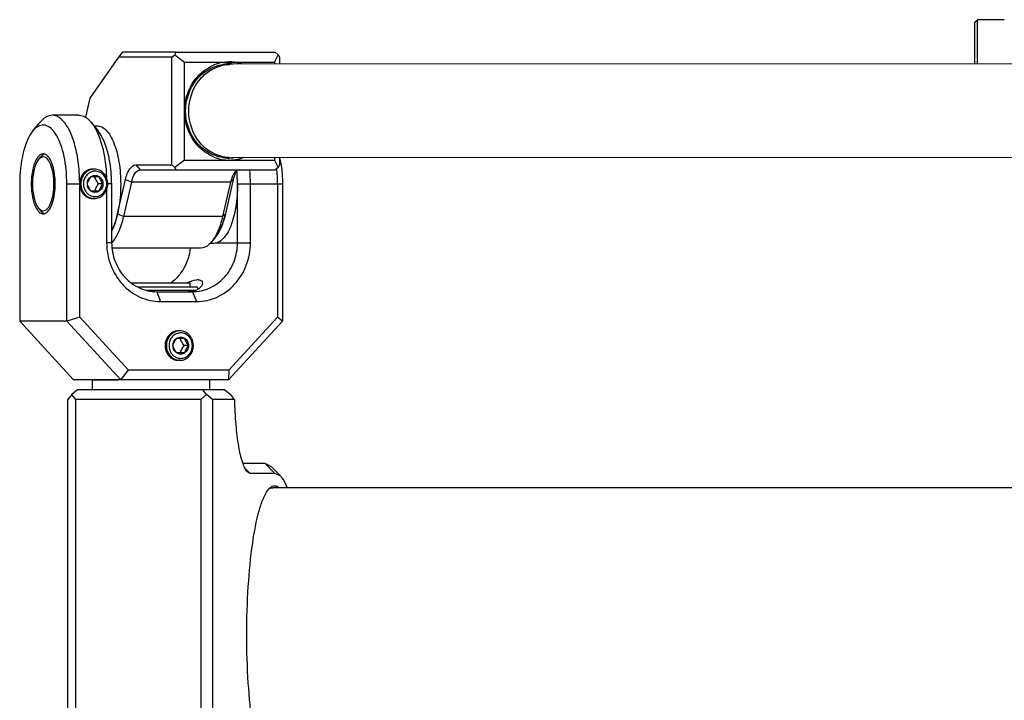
# Model space of a CAD drawing. Header units: millimetres. Extents: x 0 to 2550, y 0 to 1188.
# Tile 52 of 221: x 295.14 to 305.18, y 139.43 to 146.37. Entities that reach past the tile are written whole.
import ezdxf

# ---------------------------------------------------------------- set-up
doc = ezdxf.new("R2010")
doc.units = ezdxf.units.MM
doc.header["$LTSCALE"] = 46.255
for name, color, linetype in [('2ND_ARM_V2_PITCH_ABL603', 7, 'CONTINUOUS'), ('A2200203_ABL614', 7, 'CONTINUOUS'), ('A2300202#AF3_ABL606', 7, 'CONTINUOUS'), ('CSHCS-BR-M4-12_203_PBL619', 7, 'CONTINUOUS'), ('FWSRM-D10-V4-E2-T2_5_PBL663', 7, 'CONTINUOUS'), ('M2200202_PBL615', 7, 'CONTINUOUS'), ('M2200301_PBL755', 7, 'CONTINUOUS'), ('M2300101_PBL604', 7, 'CONTINUOUS'), ('M2300202_PBL607', 7, 'CONTINUOUS'), ('M2300301_PBL796', 7, 'CONTINUOUS'), ('M2300602_PBL628', 7, 'CONTINUOUS'), ('P9140503_BOLT_PBL657', 7, 'CONTINUOUS'), ('SSHH-ST-M3-5_203_PBL622', 7, 'CONTINUOUS'), ('SSHH-ST-M3-5_203_PBL623', 7, 'CONTINUOUS'), ('WFM_0608_06_2_PBL616', 7, 'CONTINUOUS'), ('WFM_0608_06_2_PBL779', 7, 'CONTINUOUS'), ('WFM_0608_06_2_PBL797', 7, 'CONTINUOUS'), ('아래쪽_16_VBL600', 7, 'CONTINUOUS')]:
    doc.layers.add(name, color=color, linetype=linetype)

# ---------------------------------------------------------------- blocks, each defined once
blk = doc.blocks.new('M2300101_PBL604', base_point=(296.483, 144.048))
at = {"layer": 'M2300101_PBL604', "color": 7}
for p, q in [((295.75, 145.398), (295.475, 145.398)), ((295.278, 145.238), (295.353, 145.328)), ((295.946, 145.238), (295.872, 145.328)), ((295.143, 144.698), (295.143, 143.298)), ((295.623, 143.298), (295.623, 144.698)), ((295.755, 143.339), (295.755, 144.698)), ((296.081, 144.698), (296.081, 144.098)), ((297.364, 144.098), (297.364, 144.691)), ((297.496, 144.098), (297.496, 144.698)), ((297.771, 144.698), (297.771, 143.339)), ((297.823, 144.698), (297.823, 143.298)), ((296.03, 144.638), (296.03, 144.098)), ((296.54, 143.598), (296.906, 143.598)), ((296.58, 143.498), (296.946, 143.498)), ((295.693, 142.698), (295.143, 143.298)), ((295.623, 143.298), (295.143, 143.298)), ((295.755, 143.339), (295.623, 143.298)), ((295.623, 143.298), (296.173, 142.698)), ((295.755, 143.339), (296.251, 142.798)), ((297.273, 142.698), (297.823, 143.298)), ((297.275, 142.798), (297.771, 143.339)), ((297.823, 143.298), (297.771, 143.339)), ((296.173, 142.698), (296.251, 142.798)), ((297.275, 142.798), (296.251, 142.798)), ((297.275, 142.798), (297.273, 142.698)), ((297.273, 142.698), (295.693, 142.698))]:
    blk.add_line(p, q, dxfattribs=at)
at = {"layer": 'M2300101_PBL604', "color": 2}
for p, q in [((295.623, 144.698), (295.755, 144.698)), ((296.081, 144.698), (296.041, 144.698)), ((297.364, 144.698), (297.823, 144.698)), ((296.081, 144.098), (296.03, 144.098)), ((297.158, 144.098), (297.496, 144.098)), ((296.54, 143.598), (296.58, 143.498)), ((296.906, 143.598), (296.946, 143.498))]:
    blk.add_line(p, q, dxfattribs=at)
at = {"layer": 'M2300101_PBL604', "color": 7}
for centre, radius, start, end in [((294.192, 144.713), 1.562, 4.9987, 8.7594), ((296.599, 144.728), 1.222, 7.8814, 11.2822), ((294.135, 144.698), 1.488, 359.9982, 3.2557), ((294.036, 144.699), 1.719, 359.9814, 5.0118), ((295.957, 144.704), 1.408, 5.0775, 5.3188), ((295.892, 144.699), 1.472, 0.2786, 5.0561), ((295.774, 144.698), 1.722, 359.9847, 4.7817), ((296.12, 144.704), 1.651, 4.8285, 5.2143), ((296.05, 144.699), 1.722, 359.9843, 4.8111), ((296.867, 143.809), 0.211, 280.6818, 282.8933)]:
    blk.add_arc(centre, radius, start, end, dxfattribs=at)
at = {"layer": 'M2300101_PBL604', "color": 134}
blk.add_arc((295.886, 144.725), 0.123, 89.2705, 90.314, dxfattribs=at)
at = {"layer": 'M2300101_PBL604', "color": 7}
for points, knots in [([(295.475, 145.398), (295.464, 145.398), (295.416, 145.391), (295.376, 145.357), (295.353, 145.328)], [0, 0, 0, 0, 0.221512, 1, 1, 1, 1]), ([(295.736, 144.951), (295.726, 145.012), (295.701, 145.125), (295.639, 145.288), (295.541, 145.398), (295.475, 145.398)], [0, 0, 0, 0, 0.343987, 0.63081, 1, 1, 1, 1]), ([(295.75, 145.398), (295.76, 145.398), (295.809, 145.391), (295.848, 145.357), (295.872, 145.328)], [0, 0, 0, 0, 0.221512, 1, 1, 1, 1]), ([(295.621, 144.783), (295.616, 144.87), (295.599, 144.995), (295.547, 145.143), (295.496, 145.24), (295.413, 145.311), (295.325, 145.287), (295.293, 145.256), (295.278, 145.238)], [0, 0, 0, 0, 0.363382, 0.517236, 0.645054, 0.823116, 0.902796, 1, 1, 1, 1]), ([(295.872, 145.328), (295.877, 145.321), (295.9, 145.292), (295.918, 145.259), (295.93, 145.233)], [0, 0, 0, 0, 0.228344, 1, 1, 1, 1]), ([(295.278, 145.238), (295.255, 145.21), (295.215, 145.138), (295.158, 144.958), (295.143, 144.805), (295.143, 144.698)], [0, 0, 0, 0, 0.192445, 0.431857, 1, 1, 1, 1]), ([(295.93, 145.233), (295.934, 145.226), (295.947, 145.197), (295.958, 145.167), (295.965, 145.144)], [0, 0, 0, 0, 0.237859, 1, 1, 1, 1]), ([(295.965, 145.144), (295.975, 145.116), (296.009, 144.993), (296.024, 144.866), (296.028, 144.767)], [0, 0, 0, 0, 0.229162, 1, 1, 1, 1]), ([(295.505, 144.698), (295.505, 144.763), (295.495, 144.855), (295.453, 144.955), (295.423, 144.989), (295.407, 144.997)], [0, 0, 0, 0, 0.601846, 0.833243, 1, 1, 1, 1]), ([(295.32, 144.959), (295.298, 144.926), (295.27, 144.838), (295.261, 144.748), (295.261, 144.698)], [0, 0, 0, 0, 0.441622, 1, 1, 1, 1]), ([(297.809, 144.895), (297.812, 144.879), (297.819, 144.814), (297.823, 144.748), (297.823, 144.698)], [0, 0, 0, 0, 0.245005, 1, 1, 1, 1]), ([(295.261, 144.698), (295.261, 144.648), (295.27, 144.558), (295.298, 144.47), (295.32, 144.437)], [0, 0, 0, 0, 0.55835, 1, 1, 1, 1]), ([(295.407, 144.399), (295.423, 144.407), (295.453, 144.441), (295.495, 144.541), (295.505, 144.633), (295.505, 144.698)], [0, 0, 0, 0, 0.166757, 0.398154, 1, 1, 1, 1]), ([(296.03, 144.098), (296.03, 144.02), (296.058, 143.865), (296.178, 143.666), (296.361, 143.53), (296.508, 143.498), (296.58, 143.498)], [0, 0, 0, 0, 0.25999, 0.514217, 0.760121, 1, 1, 1, 1]), ([(296.081, 144.098), (296.081, 144.033), (296.105, 143.904), (296.205, 143.738), (296.357, 143.625), (296.48, 143.598), (296.54, 143.598)], [0, 0, 0, 0, 0.25999, 0.514217, 0.760121, 1, 1, 1, 1]), ([(296.906, 143.598), (296.966, 143.598), (297.089, 143.625), (297.241, 143.738), (297.341, 143.904), (297.364, 144.033), (297.364, 144.098)], [0, 0, 0, 0, 0.239879, 0.485783, 0.74001, 1, 1, 1, 1]), ([(296.946, 143.498), (297.018, 143.498), (297.165, 143.53), (297.348, 143.666), (297.468, 143.865), (297.496, 144.02), (297.496, 144.098)], [0, 0, 0, 0, 0.239879, 0.485783, 0.74001, 1, 1, 1, 1]), ([(296.881, 144.04), (296.874, 143.971), (296.832, 143.834), (296.739, 143.726), (296.685, 143.685)], [0, 0, 0, 0, 0.507768, 1, 1, 1, 1]), ([(296.964, 143.718), (296.956, 143.718), (296.917, 143.713), (296.88, 143.699), (296.85, 143.688)], [0, 0, 0, 0, 0.192949, 1, 1, 1, 1]), ([(296.964, 143.718), (296.976, 143.718), (296.998, 143.715), (297.008, 143.693), (297.008, 143.685)], [0, 0, 0, 0, 0.564831, 1, 1, 1, 1]), ([(297.008, 143.685), (297.008, 143.68), (297.003, 143.656), (296.985, 143.638), (296.97, 143.627)], [0, 0, 0, 0, 0.205773, 1, 1, 1, 1]), ([(296.97, 143.627), (296.966, 143.624), (296.949, 143.614), (296.93, 143.607), (296.914, 143.604)], [0, 0, 0, 0, 0.224673, 1, 1, 1, 1])]:
    blk.add_open_spline(points, degree=3, knots=knots, dxfattribs=at)
for points in [[(295.342, 144.985), (295.334, 144.978), (295.326, 144.969), (295.32, 144.959)], [(295.35, 144.992), (295.347, 144.99), (295.345, 144.988), (295.342, 144.985)], [(295.383, 145.003), (295.371, 145.003), (295.36, 144.998), (295.35, 144.992)], [(295.398, 145.001), (295.393, 145.002), (295.388, 145.003), (295.383, 145.003)], [(295.407, 144.997), (295.404, 144.999), (295.401, 145), (295.398, 145.001)], [(295.32, 144.437), (295.326, 144.427), (295.334, 144.418), (295.342, 144.411)], [(295.342, 144.411), (295.345, 144.408), (295.347, 144.406), (295.35, 144.404)], [(295.35, 144.404), (295.36, 144.398), (295.371, 144.393), (295.383, 144.393)], [(295.383, 144.393), (295.388, 144.393), (295.393, 144.394), (295.398, 144.395)], [(295.398, 144.395), (295.401, 144.396), (295.404, 144.398), (295.407, 144.399)], [(296.907, 143.602), (296.891, 143.599), (296.876, 143.598), (296.86, 143.598)]]:
    blk.add_open_spline(points, degree=3, dxfattribs=at)
at = {"layer": 'M2300101_PBL604', "color": 134}
for points, knots in [([(295.885, 144.848), (295.88, 144.848), (295.864, 144.847), (295.837, 144.84), (295.809, 144.823), (295.786, 144.799), (295.768, 144.769), (295.757, 144.733), (295.755, 144.71), (295.755, 144.698)], [0, 0, 0, 0, 0.070873, 0.225727, 0.380582, 0.535436, 0.690291, 0.845145, 1, 1, 1, 1]), ([(295.755, 144.698), (295.755, 144.696), (295.755, 144.691), (295.756, 144.685), (295.756, 144.68), (295.757, 144.676), (295.757, 144.673), (295.757, 144.671), (295.757, 144.67), (295.757, 144.669), (295.758, 144.668), (295.758, 144.667), (295.759, 144.665), (295.76, 144.661), (295.761, 144.655), (295.763, 144.649), (295.764, 144.645), (295.765, 144.643), (295.765, 144.642), (295.765, 144.641), (295.766, 144.64), (295.766, 144.639), (295.767, 144.637), (295.769, 144.633), (295.771, 144.628), (295.774, 144.623), (295.776, 144.619), (295.777, 144.617), (295.777, 144.616), (295.778, 144.615), (295.778, 144.614), (295.779, 144.613), (295.78, 144.612), (295.783, 144.608), (295.786, 144.603), (295.79, 144.599), (295.792, 144.595), (295.794, 144.594), (295.794, 144.593), (295.795, 144.592), (295.796, 144.591), (295.797, 144.591), (295.798, 144.589), (295.801, 144.587), (295.805, 144.583), (295.81, 144.579), (295.813, 144.576), (295.814, 144.575), (295.815, 144.574), (295.816, 144.573), (295.816, 144.573), (295.817, 144.572), (295.819, 144.571), (295.823, 144.569), (295.828, 144.566), (295.832, 144.564), (295.836, 144.562), (295.838, 144.561), (295.839, 144.56), (295.839, 144.56), (295.84, 144.559), (295.841, 144.559), (295.843, 144.558), (295.847, 144.557), (295.852, 144.555), (295.858, 144.553), (295.861, 144.552), (295.863, 144.552), (295.864, 144.551), (295.865, 144.551), (295.866, 144.551), (295.867, 144.551), (295.869, 144.551), (295.872, 144.55), (295.875, 144.55), (295.88, 144.549), (295.885, 144.549), (295.89, 144.548), (295.892, 144.548)], [0, 0, 0, 0, 0.03125, 0.0625, 0.078125, 0.09375, 0.109375, 0.117188, 0.121094, 0.125, 0.128906, 0.132812, 0.140625, 0.15625, 0.1875, 0.21875, 0.234375, 0.242188, 0.246094, 0.25, 0.253906, 0.257812, 0.265625, 0.28125, 0.3125, 0.34375, 0.359375, 0.367188, 0.371094, 0.375, 0.378906, 0.382812, 0.390625, 0.40625, 0.4375, 0.46875, 0.484375, 0.492188, 0.496094, 0.5, 0.503906, 0.507812, 0.515625, 0.53125, 0.5625, 0.59375, 0.609375, 0.617188, 0.621094, 0.625, 0.628906, 0.632812, 0.640625, 0.65625, 0.6875, 0.71875, 0.734375, 0.742188, 0.746094, 0.75, 0.753906, 0.757812, 0.765625, 0.78125, 0.8125, 0.84375, 0.859375, 0.867188, 0.871094, 0.875, 0.878906, 0.882812, 0.890625, 0.90625, 0.921875, 0.9375, 0.96875, 1, 1, 1, 1]), ([(296.763, 143.198), (296.761, 143.198), (296.756, 143.197), (296.751, 143.197), (296.746, 143.196), (296.743, 143.196), (296.74, 143.196), (296.738, 143.195), (296.737, 143.195), (296.736, 143.195), (296.735, 143.195), (296.734, 143.195), (296.732, 143.194), (296.729, 143.193), (296.723, 143.191), (296.718, 143.189), (296.714, 143.188), (296.712, 143.187), (296.711, 143.187), (296.711, 143.187), (296.71, 143.186), (296.709, 143.186), (296.707, 143.185), (296.704, 143.183), (296.699, 143.18), (296.694, 143.177), (296.69, 143.175), (296.689, 143.174), (296.688, 143.173), (296.687, 143.173), (296.686, 143.172), (296.685, 143.172), (296.684, 143.17), (296.681, 143.167), (296.676, 143.164), (296.672, 143.16), (296.669, 143.157), (296.667, 143.155), (296.666, 143.155), (296.666, 143.154), (296.665, 143.153), (296.664, 143.152), (296.663, 143.151), (296.661, 143.148), (296.657, 143.143), (296.654, 143.138), (296.651, 143.135), (296.65, 143.133), (296.649, 143.132), (296.649, 143.132), (296.648, 143.131), (296.648, 143.13), (296.647, 143.128), (296.645, 143.124), (296.642, 143.119), (296.64, 143.113), (296.638, 143.109), (296.637, 143.108), (296.636, 143.106), (296.636, 143.106), (296.636, 143.105), (296.635, 143.104), (296.635, 143.102), (296.634, 143.098), (296.632, 143.092), (296.63, 143.086), (296.629, 143.082), (296.629, 143.08), (296.628, 143.079), (296.628, 143.078), (296.628, 143.077), (296.628, 143.076), (296.628, 143.073), (296.627, 143.07), (296.627, 143.067), (296.627, 143.062), (296.626, 143.055), (296.626, 143.051), (296.625, 143.048)], [0, 0, 0, 0, 0.03125, 0.0625, 0.078125, 0.09375, 0.109375, 0.117188, 0.121094, 0.125, 0.128906, 0.132812, 0.140625, 0.15625, 0.1875, 0.21875, 0.234375, 0.242188, 0.246094, 0.25, 0.253906, 0.257812, 0.265625, 0.28125, 0.3125, 0.34375, 0.359375, 0.367188, 0.371094, 0.375, 0.378906, 0.382812, 0.390625, 0.40625, 0.4375, 0.46875, 0.484375, 0.492188, 0.496094, 0.5, 0.503906, 0.507812, 0.515625, 0.53125, 0.5625, 0.59375, 0.609375, 0.617188, 0.621094, 0.625, 0.628906, 0.632812, 0.640625, 0.65625, 0.6875, 0.71875, 0.734375, 0.742188, 0.746094, 0.75, 0.753906, 0.757812, 0.765625, 0.78125, 0.8125, 0.84375, 0.859375, 0.867188, 0.871094, 0.875, 0.878906, 0.882812, 0.890625, 0.90625, 0.921875, 0.9375, 0.96875, 1, 1, 1, 1]), ([(296.625, 143.048), (296.626, 143.046), (296.626, 143.041), (296.627, 143.035), (296.627, 143.03), (296.627, 143.026), (296.628, 143.023), (296.628, 143.021), (296.628, 143.02), (296.628, 143.019), (296.628, 143.018), (296.629, 143.017), (296.629, 143.015), (296.63, 143.011), (296.632, 143.005), (296.634, 142.999), (296.635, 142.995), (296.635, 142.993), (296.636, 142.992), (296.636, 142.991), (296.636, 142.99), (296.637, 142.989), (296.638, 142.987), (296.639, 142.983), (296.642, 142.978), (296.645, 142.973), (296.647, 142.969), (296.647, 142.967), (296.648, 142.966), (296.648, 142.965), (296.649, 142.964), (296.65, 142.963), (296.651, 142.962), (296.653, 142.958), (296.657, 142.953), (296.661, 142.949), (296.663, 142.945), (296.664, 142.944), (296.665, 142.943), (296.666, 142.942), (296.666, 142.941), (296.667, 142.941), (296.669, 142.939), (296.672, 142.937), (296.676, 142.933), (296.68, 142.929), (296.683, 142.926), (296.685, 142.925), (296.686, 142.924), (296.686, 142.923), (296.687, 142.923), (296.688, 142.922), (296.69, 142.921), (296.693, 142.919), (296.698, 142.916), (296.703, 142.914), (296.707, 142.912), (296.708, 142.911), (296.709, 142.91), (296.71, 142.91), (296.711, 142.909), (296.712, 142.909), (296.714, 142.908), (296.718, 142.907), (296.723, 142.905), (296.728, 142.903), (296.732, 142.902), (296.734, 142.902), (296.735, 142.901), (296.736, 142.901), (296.737, 142.901), (296.738, 142.901), (296.74, 142.901), (296.743, 142.9), (296.746, 142.9), (296.75, 142.899), (296.756, 142.899), (296.761, 142.898), (296.763, 142.898)], [0, 0, 0, 0, 0.03125, 0.0625, 0.078125, 0.09375, 0.109375, 0.117188, 0.121094, 0.125, 0.128906, 0.132812, 0.140625, 0.15625, 0.1875, 0.21875, 0.234375, 0.242188, 0.246094, 0.25, 0.253906, 0.257812, 0.265625, 0.28125, 0.3125, 0.34375, 0.359375, 0.367188, 0.371094, 0.375, 0.378906, 0.382812, 0.390625, 0.40625, 0.4375, 0.46875, 0.484375, 0.492188, 0.496094, 0.5, 0.503906, 0.507812, 0.515625, 0.53125, 0.5625, 0.59375, 0.609375, 0.617188, 0.621094, 0.625, 0.628906, 0.632812, 0.640625, 0.65625, 0.6875, 0.71875, 0.734375, 0.742188, 0.746094, 0.75, 0.753906, 0.757812, 0.765625, 0.78125, 0.8125, 0.84375, 0.859375, 0.867188, 0.871094, 0.875, 0.878906, 0.882812, 0.890625, 0.90625, 0.921875, 0.9375, 0.96875, 1, 1, 1, 1])]:
    blk.add_open_spline(points, degree=3, knots=knots, dxfattribs=at)
blk = doc.blocks.new('CSHCS-BR-M4-12_203_PBL619', base_point=(296.583, 143.668))
at = {"layer": 'CSHCS-BR-M4-12_203_PBL619', "color": 7}
for p in [(296.283, 143.688), (296.883, 143.648)]:
    blk.add_line(p, (296.883, 143.688), dxfattribs=at)
blk = doc.blocks.new('SSHH-ST-M3-5_203_PBL622', base_point=(295.904, 144.698))
at = {"layer": 'SSHH-ST-M3-5_203_PBL622', "color": 7}
for p, q in [((295.904, 144.848), (295.886, 144.848)), ((295.873, 144.773), (295.952, 144.773)), ((295.907, 144.773), (295.907, 144.773)), ((295.907, 144.773), (295.907, 144.773)), ((295.992, 144.698), (295.946, 144.698)), ((295.952, 144.623), (295.873, 144.623)), ((295.907, 144.623), (295.907, 144.623)), ((295.907, 144.623), (295.907, 144.623)), ((295.904, 144.548), (295.892, 144.548))]:
    blk.add_line(p, q, dxfattribs=at)
for centre, radius, start, end in [((295.913, 144.717), 0.111, 103.2025, 108.9745), ((295.912, 144.718), 0.11, 99.7855, 103.197), ((295.912, 144.718), 0.11, 90.0159, 99.7809), ((295.89, 144.698), 0.142, 359.9534, 0.1279), ((295.913, 144.68), 0.112, 245.0543, 258.9971), ((295.912, 144.678), 0.11, 259.0649, 260.1535), ((295.912, 144.678), 0.11, 260.1557, 269.9838)]:
    blk.add_arc(centre, radius, start, end, dxfattribs=at)
for points, knots in [([(295.904, 144.848), (295.886, 144.848), (295.849, 144.84), (295.804, 144.806), (295.774, 144.756), (295.763, 144.698), (295.774, 144.64), (295.804, 144.59), (295.849, 144.556), (295.886, 144.548), (295.904, 144.548)], [0, 0, 0, 0, 0.11993, 0.242891, 0.370014, 0.5, 0.629986, 0.757109, 0.88007, 1, 1, 1, 1]), ([(295.876, 144.822), (295.865, 144.818), (295.843, 144.806), (295.807, 144.769), (295.786, 144.705), (295.801, 144.639), (295.833, 144.598), (295.854, 144.584), (295.866, 144.578)], [0, 0, 0, 0, 0.120888, 0.244861, 0.498447, 0.75318, 0.878199, 1, 1, 1, 1]), ([(295.873, 144.773), (295.878, 144.777), (295.891, 144.783), (295.905, 144.785), (295.912, 144.785)], [0, 0, 0, 0, 0.503034, 1, 1, 1, 1]), ([(295.904, 144.548), (295.922, 144.548), (295.959, 144.556), (296.005, 144.59), (296.035, 144.64), (296.045, 144.698), (296.035, 144.756), (296.005, 144.806), (295.959, 144.84), (295.922, 144.848), (295.904, 144.848)], [0, 0, 0, 0, 0.11993, 0.242891, 0.370014, 0.5, 0.629986, 0.757109, 0.88007, 1, 1, 1, 1]), ([(296.031, 144.698), (296.031, 144.715), (296.025, 144.749), (295.999, 144.792), (295.96, 144.821), (295.928, 144.828), (295.912, 144.828)], [0, 0, 0, 0, 0.259971, 0.514204, 0.760124, 1, 1, 1, 1]), ([(295.912, 144.785), (295.919, 144.785), (295.933, 144.783), (295.946, 144.777), (295.952, 144.773)], [0, 0, 0, 0, 0.496966, 1, 1, 1, 1]), ([(295.833, 144.698), (295.837, 144.711), (295.847, 144.738), (295.864, 144.761), (295.873, 144.773)], [0, 0, 0, 0, 0.474642, 1, 1, 1, 1]), ([(295.833, 144.698), (295.833, 144.713), (295.84, 144.743), (295.86, 144.765), (295.873, 144.773)], [0, 0, 0, 0, 0.509075, 1, 1, 1, 1]), ([(295.873, 144.623), (295.864, 144.635), (295.847, 144.659), (295.837, 144.685), (295.833, 144.698)], [0, 0, 0, 0, 0.52532, 1, 1, 1, 1]), ([(295.873, 144.623), (295.86, 144.631), (295.84, 144.653), (295.833, 144.683), (295.833, 144.698)], [0, 0, 0, 0, 0.490925, 1, 1, 1, 1]), ([(295.946, 144.698), (295.938, 144.71), (295.923, 144.734), (295.912, 144.76), (295.907, 144.773)], [0, 0, 0, 0, 0.514578, 1, 1, 1, 1]), ([(295.907, 144.623), (295.912, 144.636), (295.923, 144.662), (295.938, 144.686), (295.946, 144.698)], [0, 0, 0, 0, 0.485424, 1, 1, 1, 1]), ([(295.912, 144.568), (295.928, 144.568), (295.96, 144.575), (295.999, 144.604), (296.025, 144.647), (296.031, 144.681), (296.031, 144.698)], [0, 0, 0, 0, 0.239864, 0.485786, 0.740029, 1, 1, 1, 1]), ([(295.952, 144.773), (295.964, 144.765), (295.985, 144.743), (295.992, 144.713), (295.992, 144.698)], [0, 0, 0, 0, 0.490925, 1, 1, 1, 1]), ([(295.952, 144.773), (295.956, 144.76), (295.966, 144.734), (295.983, 144.71), (295.992, 144.698)], [0, 0, 0, 0, 0.474642, 1, 1, 1, 1]), ([(295.992, 144.698), (295.983, 144.686), (295.966, 144.663), (295.956, 144.636), (295.952, 144.623)], [0, 0, 0, 0, 0.52532, 1, 1, 1, 1]), ([(295.992, 144.698), (295.992, 144.683), (295.985, 144.653), (295.964, 144.631), (295.952, 144.623)], [0, 0, 0, 0, 0.509075, 1, 1, 1, 1]), ([(295.912, 144.611), (295.905, 144.611), (295.891, 144.613), (295.878, 144.619), (295.873, 144.623)], [0, 0, 0, 0, 0.496966, 1, 1, 1, 1]), ([(295.952, 144.623), (295.946, 144.619), (295.933, 144.613), (295.919, 144.611), (295.912, 144.611)], [0, 0, 0, 0, 0.503034, 1, 1, 1, 1])]:
    blk.add_open_spline(points, degree=3, knots=knots, dxfattribs=at)
blk = doc.blocks.new('SSHH-ST-M3-5_203_PBL623', base_point=(296.777, 143.048))
at = {"layer": 'SSHH-ST-M3-5_203_PBL623', "color": 7}
for p, q in [((296.777, 143.198), (296.763, 143.198)), ((296.745, 143.123), (296.825, 143.123)), ((296.779, 143.123), (296.779, 143.123)), ((296.779, 143.123), (296.779, 143.123)), ((296.825, 142.973), (296.745, 142.973)), ((296.779, 142.973), (296.779, 142.973)), ((296.779, 142.973), (296.779, 142.973)), ((296.864, 143.048), (296.819, 143.048)), ((296.777, 142.898), (296.763, 142.898))]:
    blk.add_line(p, q, dxfattribs=at)
for centre, radius, start, end in [((296.786, 143.066), 0.112, 101.984, 113.9201), ((296.785, 143.068), 0.11, 99.7839, 101.9384), ((296.785, 143.068), 0.11, 90.0159, 99.7809), ((296.762, 143.048), 0.142, 359.8972, 0.1279), ((296.786, 143.03), 0.112, 246.074, 258.0142), ((296.785, 143.028), 0.11, 258.0598, 260.1528), ((296.785, 143.028), 0.11, 260.1557, 269.9838)]:
    blk.add_arc(centre, radius, start, end, dxfattribs=at)
for points, knots in [([(296.777, 143.198), (296.759, 143.198), (296.731, 143.192), (296.7, 143.173), (296.672, 143.148), (296.646, 143.106), (296.639, 143.067), (296.639, 143.048)], [0, 0, 0, 0, 0.239558, 0.361995, 0.486432, 0.740357, 1, 1, 1, 1]), ([(296.74, 143.168), (296.729, 143.164), (296.708, 143.15), (296.676, 143.112), (296.659, 143.048), (296.676, 142.984), (296.708, 142.946), (296.729, 142.932), (296.74, 142.928)], [0, 0, 0, 0, 0.121414, 0.245939, 0.500001, 0.754062, 0.878586, 1, 1, 1, 1]), ([(296.777, 142.898), (296.795, 142.898), (296.832, 142.906), (296.877, 142.94), (296.907, 142.99), (296.918, 143.048), (296.907, 143.106), (296.877, 143.156), (296.832, 143.19), (296.795, 143.198), (296.777, 143.198)], [0, 0, 0, 0, 0.11993, 0.242891, 0.370014, 0.5, 0.629986, 0.757109, 0.88007, 1, 1, 1, 1]), ([(296.904, 143.048), (296.904, 143.065), (296.898, 143.099), (296.872, 143.142), (296.832, 143.171), (296.8, 143.178), (296.785, 143.178)], [0, 0, 0, 0, 0.259971, 0.514204, 0.760124, 1, 1, 1, 1]), ([(296.706, 143.048), (296.709, 143.061), (296.72, 143.088), (296.736, 143.111), (296.745, 143.123)], [0, 0, 0, 0, 0.474642, 1, 1, 1, 1]), ([(296.706, 143.048), (296.706, 143.063), (296.713, 143.093), (296.733, 143.115), (296.745, 143.123)], [0, 0, 0, 0, 0.509075, 1, 1, 1, 1]), ([(296.745, 143.123), (296.751, 143.127), (296.764, 143.133), (296.778, 143.135), (296.785, 143.135)], [0, 0, 0, 0, 0.503034, 1, 1, 1, 1]), ([(296.819, 143.048), (296.811, 143.06), (296.796, 143.084), (296.784, 143.11), (296.779, 143.123)], [0, 0, 0, 0, 0.514578, 1, 1, 1, 1]), ([(296.785, 143.135), (296.792, 143.135), (296.806, 143.133), (296.819, 143.127), (296.825, 143.123)], [0, 0, 0, 0, 0.496966, 1, 1, 1, 1]), ([(296.825, 143.123), (296.837, 143.115), (296.857, 143.093), (296.864, 143.063), (296.864, 143.048)], [0, 0, 0, 0, 0.490925, 1, 1, 1, 1]), ([(296.825, 143.123), (296.828, 143.11), (296.839, 143.084), (296.855, 143.06), (296.864, 143.048)], [0, 0, 0, 0, 0.474642, 1, 1, 1, 1]), ([(296.639, 143.048), (296.639, 143.029), (296.646, 142.99), (296.672, 142.948), (296.7, 142.923), (296.731, 142.904), (296.759, 142.898), (296.777, 142.898)], [0, 0, 0, 0, 0.259643, 0.513568, 0.638005, 0.760442, 1, 1, 1, 1]), ([(296.745, 142.973), (296.736, 142.985), (296.72, 143.009), (296.709, 143.035), (296.706, 143.048)], [0, 0, 0, 0, 0.52532, 1, 1, 1, 1]), ([(296.745, 142.973), (296.733, 142.981), (296.713, 143.003), (296.706, 143.033), (296.706, 143.048)], [0, 0, 0, 0, 0.490925, 1, 1, 1, 1]), ([(296.785, 142.961), (296.778, 142.961), (296.764, 142.963), (296.751, 142.969), (296.745, 142.973)], [0, 0, 0, 0, 0.496966, 1, 1, 1, 1]), ([(296.779, 142.973), (296.784, 142.986), (296.796, 143.012), (296.811, 143.036), (296.819, 143.048)], [0, 0, 0, 0, 0.485424, 1, 1, 1, 1]), ([(296.785, 142.918), (296.8, 142.918), (296.832, 142.925), (296.872, 142.954), (296.898, 142.997), (296.904, 143.031), (296.904, 143.048)], [0, 0, 0, 0, 0.23987, 0.485791, 0.740029, 1, 1, 1, 1]), ([(296.825, 142.973), (296.819, 142.969), (296.806, 142.963), (296.792, 142.961), (296.785, 142.961)], [0, 0, 0, 0, 0.503034, 1, 1, 1, 1]), ([(296.864, 143.048), (296.855, 143.036), (296.839, 143.013), (296.828, 142.986), (296.825, 142.973)], [0, 0, 0, 0, 0.52532, 1, 1, 1, 1]), ([(296.864, 143.048), (296.864, 143.033), (296.857, 143.003), (296.837, 142.981), (296.825, 142.973)], [0, 0, 0, 0, 0.509075, 1, 1, 1, 1])]:
    blk.add_open_spline(points, degree=3, knots=knots, dxfattribs=at)
blk = doc.blocks.new('M2300602_PBL628', base_point=(295.383, 144.698))
at = {"layer": 'M2300602_PBL628', "color": 7}
for p, q in [((295.335, 144.945), (295.357, 144.972)), ((295.335, 144.451), (295.357, 144.424))]:
    blk.add_line(p, q, dxfattribs=at)
for points, knots in [([(295.387, 144.997), (295.385, 144.996), (295.373, 144.99), (295.364, 144.98), (295.357, 144.972)], [0, 0, 0, 0, 0.226945, 1, 1, 1, 1]), ([(295.335, 144.945), (295.312, 144.917), (295.282, 144.833), (295.268, 144.698), (295.282, 144.564), (295.312, 144.479), (295.335, 144.451)], [0, 0, 0, 0, 0.215231, 0.5, 0.784769, 1, 1, 1, 1]), ([(295.361, 144.967), (295.354, 144.964), (295.345, 144.956), (295.337, 144.948), (295.335, 144.945)], [0, 0, 0, 0, 0.724708, 1, 1, 1, 1]), ([(295.383, 144.423), (295.42, 144.423), (295.466, 144.501), (295.487, 144.595), (295.496, 144.698), (295.487, 144.801), (295.466, 144.895), (295.42, 144.973), (295.383, 144.973)], [0, 0, 0, 0, 0.180664, 0.329667, 0.5, 0.670333, 0.819336, 1, 1, 1, 1]), ([(295.335, 144.451), (295.337, 144.448), (295.345, 144.44), (295.354, 144.432), (295.361, 144.429)], [0, 0, 0, 0, 0.275292, 1, 1, 1, 1]), ([(295.357, 144.424), (295.36, 144.421), (295.368, 144.411), (295.379, 144.403), (295.387, 144.399)], [0, 0, 0, 0, 0.276261, 1, 1, 1, 1])]:
    blk.add_open_spline(points, degree=3, knots=knots, dxfattribs=at)
for points in [[(295.397, 145.001), (295.394, 145), (295.39, 144.999), (295.387, 144.997)], [(295.383, 144.973), (295.375, 144.973), (295.368, 144.971), (295.361, 144.967)], [(295.361, 144.429), (295.368, 144.425), (295.375, 144.423), (295.383, 144.423)], [(295.387, 144.399), (295.39, 144.397), (295.394, 144.396), (295.397, 144.395)]]:
    blk.add_open_spline(points, degree=3, dxfattribs=at)
blk = doc.blocks.new('FWSRM-D10-V4-E2-T2_5_PBL663', base_point=(296.658, 143.631))
at = {"layer": 'FWSRM-D10-V4-E2-T2_5_PBL663', "color": 7}
for p, q in [((296.348, 143.648), (296.948, 143.648)), ((296.435, 143.613), (296.939, 143.613)), ((296.968, 143.628), (296.948, 143.648))]:
    blk.add_line(p, q, dxfattribs=at)
blk = doc.blocks.new('2ND_ARM_V2_PITCH_ABL603', base_point=(296.483, 140.098))
at = {"layer": 'CSHCS-BR-M4-12_203_PBL619'}
blk.add_blockref('CSHCS-BR-M4-12_203_PBL619', (296.583, 143.668), dxfattribs=at)
at = {"layer": 'FWSRM-D10-V4-E2-T2_5_PBL663'}
blk.add_blockref('FWSRM-D10-V4-E2-T2_5_PBL663', (296.658, 143.631), dxfattribs=at)
at = {"layer": 'M2300101_PBL604'}
blk.add_blockref('M2300101_PBL604', (296.483, 144.048), dxfattribs=at)
at = {"layer": 'M2300602_PBL628'}
blk.add_blockref('M2300602_PBL628', (295.383, 144.698), dxfattribs=at)
at = {"layer": 'SSHH-ST-M3-5_203_PBL622'}
blk.add_blockref('SSHH-ST-M3-5_203_PBL622', (295.904, 144.698), dxfattribs=at)
at = {"layer": 'SSHH-ST-M3-5_203_PBL623'}
blk.add_blockref('SSHH-ST-M3-5_203_PBL623', (296.777, 143.048), dxfattribs=at)
blk = doc.blocks.new('M2300202_PBL607', base_point=(296.804, 145.041))
at = {"layer": 'M2300202_PBL607', "color": 7}
for p, q in [((296.15, 145.991), (295.859, 145.571)), ((296.19, 146.041), (296.15, 145.991)), ((296.693, 145.991), (296.15, 145.991)), ((296.739, 146.041), (296.19, 146.041)), ((296.693, 145.991), (296.726, 146.016)), ((296.693, 144.891), (296.693, 145.991)), ((296.726, 146.016), (296.739, 146.041)), ((296.726, 146.016), (296.825, 145.941)), ((296.739, 146.041), (297.747, 146.041)), ((297.741, 145.941), (297.78, 146.016)), ((297.747, 146.041), (297.78, 146.016)), ((297.78, 146.016), (297.793, 145.991)), ((297.793, 145.991), (297.793, 145.918)), ((296.825, 144.941), (296.825, 145.941)), ((296.825, 145.941), (297.741, 145.941)), ((297.741, 145.941), (297.741, 145.918)), ((295.859, 145.571), (295.814, 145.377)), ((296.825, 145.441), (296.825, 145.442)), ((296.825, 145.44), (296.825, 145.441)), ((296.326, 144.891), (296.693, 144.891)), ((296.726, 144.866), (296.693, 144.891)), ((296.825, 144.941), (296.726, 144.866)), ((296.825, 144.941), (297.741, 144.941)), ((297.741, 144.965), (297.741, 144.941)), ((297.741, 144.941), (297.78, 144.866)), ((297.793, 144.891), (297.78, 144.866)), ((297.793, 144.965), (297.793, 144.891)), ((296.371, 144.841), (296.739, 144.841)), ((296.739, 144.841), (296.726, 144.866)), ((296.739, 144.841), (297.747, 144.841)), ((297.78, 144.866), (297.747, 144.841)), ((296.141, 144.391), (296.222, 144.741)), ((296.204, 144.366), (296.285, 144.716)), ((297.293, 144.716), (297.212, 144.366)), ((297.321, 144.741), (297.241, 144.391)), ((297.138, 144.151), (297.1, 144.106)), ((296.987, 144.041), (296.088, 144.041))]:
    blk.add_line(p, q, dxfattribs=at)
at = {"layer": 'M2300202_PBL607', "color": 2}
for p, q in [((296.326, 144.891), (296.371, 144.841)), ((296.222, 144.741), (296.285, 144.716)), ((297.293, 144.716), (296.285, 144.716)), ((297.321, 144.741), (297.293, 144.716)), ((296.141, 144.391), (296.204, 144.366)), ((297.241, 144.391), (297.212, 144.366)), ((297.212, 144.366), (296.204, 144.366))]:
    blk.add_line(p, q, dxfattribs=at)
at = {"layer": 'M2300202_PBL607', "color": 7}
for centre, radius, start, end in [((297.286, 145.509), 0.433, 108.8743, 112.4578), ((297.284, 145.515), 0.427, 91.5726, 108.8488), ((297.275, 145.517), 0.405, 86.0069, 98.9716), ((297.283, 145.525), 0.416, 90.0007, 91.495), ((297.283, 145.524), 0.418, 86.8367, 89.9968), ((297.275, 145.517), 0.404, 83.662, 86.0062), ((297.282, 145.515), 0.427, 71.6692, 86.7885), ((297.286, 145.373), 0.433, 247.5516, 251.1657), ((297.284, 145.368), 0.427, 251.1911, 268.4756), ((297.275, 145.366), 0.405, 261.0543, 273.9935), ((297.283, 145.358), 0.416, 268.5536, 269.9993), ((297.283, 145.359), 0.418, 270.0031, 273.1633), ((297.275, 145.365), 0.404, 273.9942, 276.426), ((297.282, 145.368), 0.427, 273.2118, 288.3697), ((295.13, 144.624), 1.037, 346.7884, 347.0014), ((295.485, 144.513), 0.665, 337.8017, 338.9275), ((295.893, 144.269), 0.257, 317.0494, 317.2928)]:
    blk.add_arc(centre, radius, start, end, dxfattribs=at)
for points, knots in [([(296.825, 145.442), (296.825, 145.541), (296.878, 145.737), (297.034, 145.873), (297.121, 145.909)], [0, 0, 0, 0, 0.511277, 1, 1, 1, 1]), ([(296.835, 145.441), (296.835, 145.552), (296.892, 145.724), (297.057, 145.87), (297.16, 145.908), (297.212, 145.916)], [0, 0, 0, 0, 0.509594, 0.758079, 1, 1, 1, 1]), ([(297.121, 144.974), (297.034, 145.01), (296.878, 145.145), (296.825, 145.342), (296.825, 145.44)], [0, 0, 0, 0, 0.488729, 1, 1, 1, 1]), ([(297.212, 144.966), (297.16, 144.974), (297.057, 145.012), (296.892, 145.159), (296.835, 145.331), (296.835, 145.441)], [0, 0, 0, 0, 0.24192, 0.490408, 1, 1, 1, 1]), ([(296.222, 144.741), (296.227, 144.762), (296.238, 144.801), (296.265, 144.857), (296.302, 144.891), (296.326, 144.891)], [0, 0, 0, 0, 0.340307, 0.621836, 1, 1, 1, 1]), ([(296.285, 144.716), (296.292, 144.748), (296.306, 144.798), (296.351, 144.841), (296.371, 144.841)], [0, 0, 0, 0, 0.620862, 1, 1, 1, 1]), ([(297.336, 144.816), (297.331, 144.81), (297.311, 144.78), (297.299, 144.744), (297.293, 144.716)], [0, 0, 0, 0, 0.207336, 1, 1, 1, 1]), ([(297.344, 144.812), (297.342, 144.807), (297.333, 144.784), (297.326, 144.76), (297.321, 144.741)], [0, 0, 0, 0, 0.232264, 1, 1, 1, 1]), ([(296.106, 144.274), (296.109, 144.283), (296.123, 144.32), (296.133, 144.358), (296.14, 144.387)], [0, 0, 0, 0, 0.237135, 1, 1, 1, 1]), ([(297.241, 144.391), (297.23, 144.343), (297.204, 144.259), (297.162, 144.181), (297.138, 144.151)], [0, 0, 0, 0, 0.556529, 1, 1, 1, 1]), ([(296.082, 144.095), (296.112, 144.127), (296.162, 144.215), (296.191, 144.311), (296.204, 144.366)], [0, 0, 0, 0, 0.43774, 1, 1, 1, 1]), ([(297.212, 144.366), (297.207, 144.345), (297.188, 144.271), (297.16, 144.199), (297.132, 144.151)], [0, 0, 0, 0, 0.278492, 1, 1, 1, 1]), ([(297.1, 144.106), (297.092, 144.096), (297.062, 144.064), (297.018, 144.041), (296.987, 144.041)], [0, 0, 0, 0, 0.293987, 1, 1, 1, 1])]:
    blk.add_open_spline(points, degree=3, knots=knots, dxfattribs=at)
for points in [[(297.356, 144.834), (297.348, 144.829), (297.342, 144.823), (297.336, 144.816)], [(297.356, 144.835), (297.352, 144.828), (297.348, 144.82), (297.344, 144.812)], [(297.38, 144.841), (297.371, 144.841), (297.363, 144.838), (297.356, 144.834)], [(296.083, 144.222), (296.089, 144.235), (296.095, 144.249), (296.101, 144.262)], [(297.132, 144.151), (297.122, 144.135), (297.112, 144.12), (297.1, 144.106)]]:
    blk.add_open_spline(points, degree=3, dxfattribs=at)
blk = doc.blocks.new('WFM_0608_06_2_PBL779', base_point=(297.224, 144.462))
at = {"layer": 'WFM_0608_06_2_PBL779', "color": 7}
blk.add_line((297.124, 144.091), (297.084, 144.091), dxfattribs=at)
for centre, radius, start, end in [((295.906, 144.692), 1.458, 359.9592, 5.5839), ((296.22, 144.626), 1.047, 346.7821, 346.9841), ((296.582, 144.515), 0.668, 337.7899, 338.9191), ((296.882, 144.359), 0.33, 323.1208, 326.5045), ((296.923, 144.328), 0.278, 320.3955, 321.7679), ((296.913, 144.336), 0.29, 321.7624, 322.3429), ((296.906, 144.341), 0.299, 322.3437, 323.077)]:
    blk.add_arc(centre, radius, start, end, dxfattribs=at)
for points, knots in [([(297.364, 144.691), (297.364, 144.614), (297.356, 144.502), (297.327, 144.361), (297.298, 144.27), (297.262, 144.195), (297.221, 144.138), (297.176, 144.1), (297.141, 144.091), (297.124, 144.091)], [0, 0, 0, 0, 0.334253, 0.48819, 0.627065, 0.747529, 0.848028, 0.930026, 1, 1, 1, 1]), ([(297.206, 144.274), (297.209, 144.283), (297.222, 144.32), (297.233, 144.358), (297.24, 144.387)], [0, 0, 0, 0, 0.236873, 1, 1, 1, 1]), ([(297.157, 144.177), (297.161, 144.183), (297.178, 144.21), (297.191, 144.239), (297.201, 144.262)], [0, 0, 0, 0, 0.231442, 1, 1, 1, 1])]:
    blk.add_open_spline(points, degree=3, knots=knots, dxfattribs=at)
blk = doc.blocks.new('M2300301_PBL796', base_point=(304.02, 145.444))
at = {"layer": 'M2300301_PBL796', "color": 7}
for p, q in [((297.212, 145.916), (297.285, 145.916)), ((311.173, 145.924), (297.303, 145.918)), ((297.212, 144.966), (297.286, 144.966)), ((311.171, 144.971), (297.303, 144.965))]:
    blk.add_line(p, q, dxfattribs=at)
for centre, radius, start, end in [((297.303, 145.517), 0.401, 92.5243, 93.978), ((297.303, 145.518), 0.4, 90.0012, 92.5249), ((297.303, 145.366), 0.401, 266.0738, 267.5018), ((297.303, 145.364), 0.4, 267.5012, 269.9988)]:
    blk.add_arc(centre, radius, start, end, dxfattribs=at)
blk.add_open_spline([(297.275, 144.966), (297.221, 144.969), (297.11, 145.001), (296.929, 145.146), (296.824, 145.441), (296.929, 145.736), (297.11, 145.882), (297.22, 145.913), (297.275, 145.917)], degree=3, knots=[0, 0, 0, 0, 0.12095, 0.24508, 0.5, 0.75492, 0.87905, 1, 1, 1, 1], dxfattribs=at)
blk = doc.blocks.new('WFM_0608_06_2_PBL797', base_point=(296.038, 144.755))
at = {"layer": 'WFM_0608_06_2_PBL797', "color": 7}
blk.add_line((295.902, 145.291), (295.933, 145.291), dxfattribs=at)
for centre, radius, start, end in [((295.32, 144.84), 0.744, 18.3208, 21.5888), ((295.244, 144.815), 0.823, 17.2516, 18.339), ((294.839, 144.717), 1.241, 7.8948, 11.025), ((294.727, 144.702), 1.354, 5.3559, 7.8946), ((294.607, 144.691), 1.474, 0.559, 5.3261), ((294.584, 144.691), 1.498, 0.2738, 0.5683), ((294.585, 144.691), 1.496, 0.0041, 0.2738)]:
    blk.add_arc(centre, radius, start, end, dxfattribs=at)
for points, knots in [([(295.933, 145.291), (295.949, 145.291), (295.984, 145.281), (296.03, 145.244), (296.071, 145.187), (296.106, 145.112), (296.135, 145.021), (296.165, 144.88), (296.173, 144.768), (296.173, 144.691)], [0, 0, 0, 0, 0.069979, 0.151978, 0.252474, 0.372932, 0.5118, 0.665734, 1, 1, 1, 1]), ([(295.994, 145.153), (295.99, 145.161), (295.976, 145.19), (295.958, 145.217), (295.942, 145.235)], [0, 0, 0, 0, 0.273031, 1, 1, 1, 1]), ([(296.012, 145.114), (296.01, 145.117), (296.005, 145.131), (295.999, 145.144), (295.994, 145.153)], [0, 0, 0, 0, 0.257103, 1, 1, 1, 1]), ([(296.057, 144.955), (296.055, 144.964), (296.048, 144.999), (296.039, 145.034), (296.031, 145.059)], [0, 0, 0, 0, 0.259294, 1, 1, 1, 1]), ([(296.173, 144.691), (296.173, 144.603), (296.162, 144.476), (296.124, 144.319), (296.097, 144.25), (296.082, 144.22)], [0, 0, 0, 0, 0.543942, 0.787712, 1, 1, 1, 1])]:
    blk.add_open_spline(points, degree=3, knots=knots, dxfattribs=at)
blk = doc.blocks.new('A2300202#AF3_ABL606', base_point=(304.589, 145.044))
at = {"layer": 'M2300202_PBL607'}
blk.add_blockref('M2300202_PBL607', (296.804, 145.041), dxfattribs=at)
at = {"layer": 'M2300301_PBL796'}
blk.add_blockref('M2300301_PBL796', (304.02, 145.444), dxfattribs=at)
at = {"layer": 'WFM_0608_06_2_PBL779'}
blk.add_blockref('WFM_0608_06_2_PBL779', (297.224, 144.462), dxfattribs=at)
at = {"layer": 'WFM_0608_06_2_PBL797'}
blk.add_blockref('WFM_0608_06_2_PBL797', (296.038, 144.755), dxfattribs=at)
blk = doc.blocks.new('M2200202_PBL615', base_point=(296.751, 140.098))
at = {"layer": 'M2200202_PBL615', "color": 7}
for p, q in [((295.732, 142.598), (295.674, 142.548)), ((297.235, 142.598), (295.732, 142.598)), ((297.049, 142.548), (297.009, 142.598)), ((297.235, 142.598), (297.288, 142.553)), ((295.674, 142.548), (295.634, 142.498)), ((295.634, 137.698), (295.634, 142.498)), ((295.714, 142.498), (295.674, 142.548)), ((295.714, 137.698), (295.714, 142.498)), ((296.991, 142.498), (295.714, 142.498)), ((296.991, 142.498), (297.049, 142.548)), ((296.991, 142.498), (296.991, 137.698)), ((297.108, 142.498), (297.049, 142.548)), ((297.108, 142.498), (297.108, 137.698)), ((297.333, 142.498), (297.108, 142.498)), ((297.417, 141.848), (297.644, 141.848)), ((297.46, 141.764), (297.49, 141.748)), ((297.644, 141.848), (297.706, 141.816)), ((297.801, 141.718), (297.706, 141.816)), ((297.49, 141.748), (297.742, 141.748)), ((297.742, 141.748), (297.801, 141.718)), ((297.801, 138.478), (297.706, 138.38)), ((297.801, 138.478), (297.742, 138.448)), ((297.49, 138.448), (297.46, 138.433)), ((297.742, 138.448), (297.49, 138.448)), ((297.706, 138.38), (297.644, 138.348)), ((297.644, 138.348), (297.417, 138.348)), ((295.674, 137.648), (295.634, 137.698)), ((295.714, 137.698), (295.674, 137.648)), ((295.732, 137.598), (295.674, 137.648)), ((296.991, 137.698), (295.714, 137.698)), ((297.049, 137.648), (296.991, 137.698)), ((297.009, 137.598), (297.049, 137.648)), ((297.108, 137.698), (297.049, 137.648)), ((297.108, 137.698), (297.333, 137.698)), ((295.732, 137.598), (297.235, 137.598)), ((297.288, 137.643), (297.235, 137.598))]:
    blk.add_line(p, q, dxfattribs=at)
at = {"layer": 'M2200202_PBL615', "color": 2}
for p, q in [((297.437, 141.802), (297.49, 141.748)), ((297.644, 141.848), (297.742, 141.748)), ((297.437, 138.394), (297.49, 138.448)), ((297.644, 138.348), (297.742, 138.448))]:
    blk.add_line(p, q, dxfattribs=at)
at = {"layer": 'M2200202_PBL615', "color": 7}
for centre, radius, start, end in [((305.973, 149.555), 11.156, 218.8753, 219.24), ((297.845, 141.445), 0.213, 141.2738, 143.4084), ((297.845, 138.751), 0.213, 216.5916, 218.7262), ((305.973, 130.641), 11.156, 140.76, 141.1247)]:
    blk.add_arc(centre, radius, start, end, dxfattribs=at)
for points, knots in [([(297.333, 142.498), (297.335, 142.412), (297.343, 142.252), (297.368, 142.037), (297.4, 141.888), (297.432, 141.804), (297.45, 141.774), (297.46, 141.764)], [0, 0, 0, 0, 0.341662, 0.638354, 0.863065, 0.942777, 1, 1, 1, 1]), ([(297.801, 141.718), (297.807, 141.711), (297.835, 141.677), (297.855, 141.636), (297.868, 141.604)], [0, 0, 0, 0, 0.20269, 1, 1, 1, 1]), ([(297.673, 138.624), (297.655, 138.649), (297.622, 138.715), (297.563, 138.893), (297.509, 139.195), (297.468, 139.621), (297.454, 140.098), (297.468, 140.575), (297.509, 141.001), (297.563, 141.303), (297.622, 141.481), (297.655, 141.547), (297.673, 141.572)], [0, 0, 0, 0, 0.030811, 0.072843, 0.187984, 0.335386, 0.5, 0.664614, 0.812016, 0.927157, 0.969189, 1, 1, 1, 1]), ([(297.742, 141.618), (297.754, 141.618), (297.769, 141.613), (297.782, 141.603), (297.785, 141.601)], [0, 0, 0, 0, 0.719819, 1, 1, 1, 1]), ([(297.785, 138.595), (297.782, 138.593), (297.769, 138.584), (297.754, 138.578), (297.742, 138.578)], [0, 0, 0, 0, 0.280181, 1, 1, 1, 1]), ([(297.868, 138.592), (297.863, 138.58), (297.845, 138.54), (297.823, 138.5), (297.801, 138.478)], [0, 0, 0, 0, 0.299554, 1, 1, 1, 1]), ([(297.46, 138.433), (297.45, 138.422), (297.432, 138.392), (297.4, 138.308), (297.368, 138.159), (297.343, 137.944), (297.335, 137.784), (297.333, 137.698)], [0, 0, 0, 0, 0.057223, 0.136935, 0.361646, 0.658338, 1, 1, 1, 1])]:
    blk.add_open_spline(points, degree=3, knots=knots, dxfattribs=at)
for points in [[(297.678, 141.579), (297.681, 141.583), (297.685, 141.587), (297.688, 141.59)], [(297.678, 141.579), (297.683, 141.583), (297.687, 141.586), (297.692, 141.589)], [(297.688, 141.59), (297.693, 141.595), (297.698, 141.6), (297.703, 141.604)], [(297.692, 141.589), (297.701, 141.594), (297.712, 141.598), (297.723, 141.598)], [(297.703, 141.604), (297.708, 141.607), (297.713, 141.61), (297.719, 141.613)], [(297.719, 141.613), (297.726, 141.616), (297.734, 141.618), (297.742, 141.618)], [(297.688, 138.606), (297.685, 138.609), (297.681, 138.613), (297.678, 138.618)], [(297.692, 138.607), (297.687, 138.61), (297.683, 138.613), (297.678, 138.617)], [(297.703, 138.593), (297.698, 138.596), (297.693, 138.601), (297.688, 138.606)], [(297.723, 138.598), (297.712, 138.598), (297.701, 138.602), (297.692, 138.607)], [(297.719, 138.583), (297.713, 138.586), (297.708, 138.589), (297.703, 138.593)], [(297.742, 138.578), (297.734, 138.578), (297.726, 138.58), (297.719, 138.583)]]:
    blk.add_open_spline(points, degree=3, dxfattribs=at)
blk = doc.blocks.new('M2200301_PBL755', base_point=(302.481, 140.098))
at = {"layer": 'M2200301_PBL755', "color": 7}
for p, q in [((307.239, 141.598), (297.723, 141.598)), ((307.239, 138.598), (297.723, 138.598))]:
    blk.add_line(p, q, dxfattribs=at)
blk = doc.blocks.new('A2200203_ABL614', base_point=(303.542, 140.098))
at = {"layer": 'M2200202_PBL615'}
blk.add_blockref('M2200202_PBL615', (296.751, 140.098), dxfattribs=at)
at = {"layer": 'M2200301_PBL755'}
blk.add_blockref('M2200301_PBL755', (302.481, 140.098), dxfattribs=at)
blk = doc.blocks.new('WFM_0608_06_2_PBL616', base_point=(296.483, 142.648))
at = {"layer": 'WFM_0608_06_2_PBL616', "color": 7}
for p, q in [((295.883, 142.698), (295.883, 142.598)), ((295.883, 142.698), (296.148, 142.698)), ((297.083, 142.598), (297.083, 142.698))]:
    blk.add_line(p, q, dxfattribs=at)
blk = doc.blocks.new('P9140503_BOLT_PBL657', base_point=(305.033, 146.147))
at = {"layer": 'P9140503_BOLT_PBL657', "color": 7}
for p, q in [((304.883, 146.348), (304.908, 146.373)), ((304.883, 145.921), (304.883, 146.348)), ((304.908, 145.921), (304.908, 146.373)), ((305.183, 146.373), (304.908, 146.373))]:
    blk.add_line(p, q, dxfattribs=at)
blk = doc.blocks.new('아래쪽_16_VBL600', base_point=(318.483, 140.098))
at = {"layer": '2ND_ARM_V2_PITCH_ABL603'}
blk.add_blockref('2ND_ARM_V2_PITCH_ABL603', (296.483, 140.098), dxfattribs=at)
at = {"layer": 'A2200203_ABL614'}
blk.add_blockref('A2200203_ABL614', (303.542, 140.098), dxfattribs=at)
at = {"layer": 'A2300202#AF3_ABL606'}
blk.add_blockref('A2300202#AF3_ABL606', (304.589, 145.044), dxfattribs=at)
at = {"layer": 'P9140503_BOLT_PBL657'}
blk.add_blockref('P9140503_BOLT_PBL657', (305.033, 146.147), dxfattribs=at)
at = {"layer": 'WFM_0608_06_2_PBL616'}
blk.add_blockref('WFM_0608_06_2_PBL616', (296.483, 142.648), dxfattribs=at)

msp = doc.modelspace()

# ---------------------------------------------------------------- block references
at = {"layer": '아래쪽_16_VBL600'}
msp.add_blockref('아래쪽_16_VBL600', (318.4829, 140.098), dxfattribs=at)

doc.saveas('drawing.dxf')
